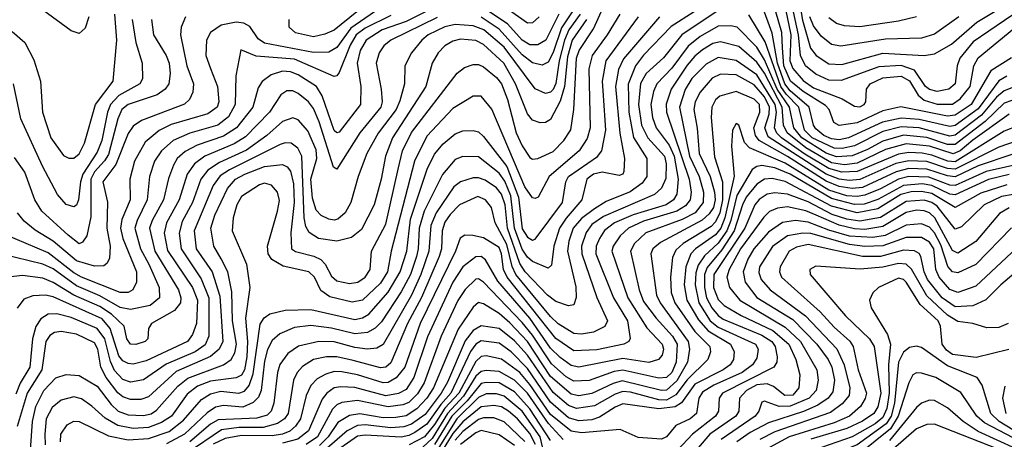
# Model space of a CAD drawing. Extents: x 997026 to 1115308, y 536381 to 619039.
# Tile 229 of 256: x 1044415 to 1048236, y 578465 to 580094. Entities that reach past the tile are written whole.
import ezdxf

# ---------------------------------------------------------------- set-up
doc = ezdxf.new("R2010")
doc.units = 0

msp = doc.modelspace()

# ---------------------------------------------------------------- linework, layer by layer
at = {"layer": '0CON20XD'}
for points in [[(1047443.8, 580145), (1047452.2, 580092.2), (1047483.1, 579983.1), (1047505.6, 579955.6), (1047555, 579922.8), (1047605, 579920.2), (1047765, 579963.6), (1047925, 579955.2), (1047965, 579961.6), (1048030.4, 579999.6), (1048129, 580085), (1048285, 580179.4)], [(1048245, 579875.1), (1048215, 579856.4), (1048135, 579748.2), (1048045, 579683), (1048025, 579679.2), (1047905, 579706.6), (1047835, 579712.1), (1047763.1, 579696.9), (1047630.7, 579635), (1047595, 579628.2), (1047565, 579631.1), (1047535.2, 579645), (1047505, 579671), (1047495.8, 579685), (1047478.7, 579755), (1047405, 579818.2), (1047384.4, 579845), (1047355.6, 579925), (1047335, 580041.6), (1047295, 580152.3)], [(1045855, 580110.2), (1045755, 580060.7), (1045720.7, 580035), (1045696.8, 579995), (1045655, 579889.1), (1045645, 579876.2), (1045635, 579874), (1045480.6, 579940.6), (1045332.4, 579952.4), (1045273.3, 579976.7), (1045253.3, 579876.7), (1045250.5, 579765), (1045225, 579717.7), (1045183.3, 579685), (1045075, 579653.8), (1045010.3, 579625), (1044964.7, 579585.3), (1044938.4, 579545), (1044918.8, 579485), (1044909.4, 579395), (1044869.9, 579315), (1044861.3, 579285), (1044884.1, 579205), (1044915.4, 579145), (1044955.9, 579055), (1044957.7, 579015), (1044920.8, 578985), (1044845, 578969.1), (1044805, 578976.8), (1044725, 579022.7), (1044635, 579061.6), (1044545, 579126.4), (1044505, 579145.4), (1044345, 579183.9)], [(1046005, 580131.8), (1045915, 580087.6), (1045821.1, 580055), (1045759.7, 580015), (1045736.4, 579975), (1045724, 579925), (1045738.5, 579835), (1045736.7, 579765), (1045655, 579657.2), (1045645, 579655.3), (1045635, 579664), (1045589.1, 579799.1), (1045567, 579835), (1045495, 579880.7), (1045465, 579891.4), (1045435, 579893.8), (1045390.2, 579879.8), (1045355.8, 579854.2), (1045340.7, 579829.3), (1045318.8, 579755), (1045255.8, 579674.2), (1045205, 579641.6), (1045103.1, 579606.9), (1045057.1, 579582.9), (1045025.7, 579555), (1045011.1, 579528.9), (1044991.8, 579478.2), (1044972.9, 579395), (1044928.5, 579315), (1044918.3, 579285), (1044939.4, 579195), (1045031, 579045), (1045040.5, 579015), (1045039, 578995), (1045014.9, 578965.1), (1044926.4, 578915), (1044914.3, 578895), (1044911.4, 578855), (1044902, 578845), (1044865, 578833.1), (1044844.5, 578835), (1044830, 578855), (1044819.7, 578905), (1044771.2, 578951.2), (1044725, 578980.4), (1044624.3, 579024.3), (1044545, 579074.1), (1044505, 579090.3), (1044425, 579100.7), (1044348, 579092)], [(1045791.4, 580125), (1045699.3, 580060.7), (1045645, 579985.6), (1045615, 579968.1), (1045555, 579966.7), (1045365, 580002.4), (1045340.4, 580020.4), (1045307.5, 580067.5), (1045285, 580081.3), (1045255, 580084.2), (1045197.1, 580072.9), (1045155.3, 580045), (1045139.2, 580015), (1045137.3, 579955), (1045154.8, 579905), (1045181.7, 579835), (1045187.9, 579775), (1045181.4, 579755), (1045145, 579729), (1045002.4, 579687.6), (1044955.6, 579664.4), (1044901.5, 579618.5), (1044859.8, 579545), (1044841.5, 579475), (1044843, 579395), (1044810.9, 579319.1), (1044805.4, 579285), (1044815.3, 579245.3), (1044868.5, 579115), (1044868.4, 579075), (1044853.8, 579045), (1044835, 579034.8), (1044805, 579035.6), (1044655, 579095.1), (1044625, 579111.6), (1044525, 579188.6), (1044355, 579261.5)], [(1044385, 580048.4), (1044434.6, 580005), (1044468.9, 579938.9), (1044494.8, 579855), (1044503.4, 579735), (1044535.3, 579635), (1044585, 579566.4), (1044605, 579556.9), (1044625, 579556.7), (1044645, 579573.3), (1044665.5, 579615), (1044709, 579765), (1044777.3, 579855), (1044791.2, 580015), (1044784.5, 580115)], [(1046589.5, 580115), (1046545.8, 580054.2), (1046528.8, 580015), (1046508.4, 579935), (1046495, 579846.2), (1046485, 579823.5), (1046475, 579813.3), (1046455, 579807.9), (1046415, 579825.2), (1046295, 579987.8), (1046215.9, 580055), (1046175, 580070.3), (1046105, 580075.6), (1046065, 580065.9), (1045999.5, 580035), (1045975, 580014.3), (1045935.2, 579965), (1045908.8, 579915), (1045907.6, 579845), (1045889.4, 579779.4), (1045875.7, 579745), (1045806.4, 579653.6), (1045762.4, 579575), (1045728.4, 579485), (1045699.8, 579385), (1045677.5, 579345), (1045649.9, 579320.1), (1045635, 579315.8), (1045615, 579320.3), (1045585, 579334.1), (1045564.6, 579354.6), (1045551.2, 579401.2), (1045543.9, 579475), (1045568.4, 579555), (1045565, 579589.5), (1045532.5, 579662.5), (1045495.3, 579705), (1045475, 579713.2), (1045435, 579698.4), (1045374, 579645), (1045295, 579588.1), (1045190.1, 579539.9), (1045145, 579509.5), (1045117.2, 579475), (1045085.9, 579385), (1045045, 579310.3), (1045032.9, 579265), (1045041, 579205), (1045118.4, 579088.4), (1045148.2, 579015), (1045148.5, 578865), (1045135, 578832.2), (1045095, 578805.4), (1044983.2, 578756.8), (1044895, 578695.6), (1044845, 578686.6), (1044815, 578698), (1044782.9, 578732.9), (1044767.6, 578767.6), (1044745.1, 578855), (1044715.7, 578895.7), (1044615, 578937.6), (1044558.2, 578951.8), (1044525, 578950.6), (1044496.5, 578933.5), (1044477.3, 578902.7), (1044464.3, 578855), (1044454.4, 578745.6), (1044416.4, 578683.6), (1044400.1, 578640.1)], [(1046035, 580102.3), (1045855.4, 580015), (1045827.5, 579992.5), (1045809.5, 579965), (1045798.4, 579925), (1045817.6, 579825), (1045821.6, 579775), (1045816.7, 579755), (1045734.8, 579655), (1045645, 579514.4), (1045632, 579522), (1045577.4, 579697.4), (1045555, 579749.7), (1045534.9, 579774.9), (1045495, 579807.9), (1045475, 579818.4), (1045451.4, 579818.6), (1045427.9, 579802.1), (1045384, 579735), (1045291.2, 579638.8), (1045247.4, 579612.6), (1045133.6, 579565), (1045093.1, 579535), (1045065.1, 579494.9), (1045033.7, 579395), (1044983.9, 579305), (1044975.4, 579265), (1044988.6, 579198.6), (1045085.1, 579055), (1045104.6, 579005), (1045100.6, 578915), (1045085, 578871.8), (1045065.3, 578845), (1044905, 578770.2), (1044855, 578757.5), (1044835, 578759), (1044815, 578770), (1044799.6, 578789.6), (1044765.7, 578895.7), (1044735, 578933), (1044545, 579017.9), (1044515, 579024.8), (1044465, 579021.6), (1044430.8, 579009.2), (1044405.2, 578974.8)], [(1045058.5, 580105), (1045041.2, 580065), (1045038.1, 580035), (1045063.9, 579915), (1045089.8, 579845), (1045086.6, 579813.4), (1045073.8, 579785), (1045053.6, 579766.4), (1044886.9, 579703.1), (1044855, 579680.6), (1044835, 579652.5), (1044788.3, 579531.7), (1044737.1, 579465), (1044755.7, 579385.7), (1044752.4, 579285), (1044765.5, 579215), (1044763.3, 579166.7), (1044752.9, 579147.1), (1044740.9, 579139.1), (1044705, 579138), (1044635, 579157.9), (1044544.7, 579234.7), (1044475, 579277.1), (1044431.8, 579311.8), (1044406.7, 579345)], [(1044453.1, 578366.9), (1044464.1, 578535), (1044477.4, 578592.6), (1044508.3, 578655), (1044555, 578704.3), (1044595, 578717.1), (1044645, 578712.5), (1044715, 578671.6), (1044770.1, 578600.1), (1044796.8, 578575), (1044835, 578560.4), (1044895, 578557.1), (1044925, 578564.6), (1044945, 578578.1), (1045028.6, 578671.4), (1045067.1, 578702.9), (1045205.8, 578754.2), (1045235.1, 578774.9), (1045249.1, 578800.9), (1045255.6, 578835), (1045240.8, 578925), (1045237.6, 579037.6), (1045222.4, 579115), (1045196.3, 579166.3), (1045168.3, 579215), (1045156.8, 579285), (1045171.8, 579335), (1045221.5, 579438.5), (1045252.3, 579475), (1045288.6, 579495), (1045365, 579524.9), (1045435, 579532.1), (1045452.5, 579522.5), (1045465, 579505.9), (1045477, 579457), (1045480.4, 579385), (1045467.4, 579267.4), (1045470, 579205), (1045485, 579194), (1045556.7, 579176.7), (1045583.6, 579163.6), (1045600.4, 579145), (1045625, 579098.2), (1045645, 579079.8), (1045695, 579070), (1045727.3, 579075), (1045755.2, 579095), (1045774.8, 579125), (1045780, 579195), (1045835, 579300.9), (1045883.9, 579513.9), (1045900.4, 579585), (1045935, 579656.2), (1046112.9, 579887.1), (1046141.2, 579908.8), (1046175, 579920.8), (1046195, 579920.5), (1046215, 579910.7), (1046265, 579870.2), (1046285, 579845.3), (1046307.2, 579785), (1046341.8, 579655), (1046365, 579604), (1046395, 579559.6), (1046405, 579553.3), (1046425, 579555.3), (1046485, 579582.3), (1046526.7, 579625), (1046553.3, 579666.7), (1046565.2, 579744.9), (1046575.6, 579945), (1046586.3, 579975), (1046641, 580059), (1046673.1, 580126.9)], [(1044683.1, 580105), (1044668.3, 580061.7), (1044645, 580040), (1044615, 580051.2), (1044502.7, 580132.7)], [(1046743.8, 580116.2), (1046694.8, 580035), (1046636.5, 579955), (1046623.1, 579903.1), (1046628.4, 579675), (1046617.4, 579632.6), (1046586.5, 579585), (1046469.2, 579485), (1046426.7, 579405), (1046415, 579399.5), (1046405, 579402.7), (1046375, 579445.9), (1046246.9, 579746.9), (1046205, 579797.5), (1046175, 579797.8), (1046095, 579749.7), (1045995, 579641.4), (1045946.7, 579545), (1045856.4, 579195), (1045842.1, 579115), (1045815, 579071.9), (1045745, 579005.2), (1045705, 578997.8), (1045618.8, 579018.8), (1045583.3, 579043.3), (1045558.3, 579095), (1045537.3, 579115), (1045436.8, 579136.8), (1045393.2, 579163.2), (1045378.4, 579185), (1045376.7, 579215), (1045415, 579350.8), (1045422.4, 579392.4), (1045415, 579424.2), (1045392.4, 579452.4), (1045365, 579459.7), (1045345, 579453.4), (1045275, 579408.2), (1045256.8, 579375), (1045243, 579325), (1045239.5, 579275), (1045294.7, 579144.7), (1045307.3, 579055), (1045291.2, 578935), (1045298.9, 578845), (1045296.7, 578785), (1045287.1, 578735), (1045275, 578714), (1045255, 578703.9), (1045155, 578691), (1045105, 578671.4), (1045065, 578641), (1045003.7, 578555), (1044965, 578530.8), (1044915, 578511.5), (1044855, 578507.7), (1044795, 578518.8), (1044746.9, 578546.9), (1044694, 578594), (1044655, 578622.7), (1044625, 578630.5), (1044575, 578617.3), (1044540.7, 578589.3), (1044517.7, 578545), (1044511.6, 578485), (1044513.5, 578443.5)], [(1044573.4, 578455), (1044574.4, 578485), (1044598.6, 578521.4), (1044624.4, 578535.6), (1044645, 578534.8), (1044759.2, 578479.2), (1044835, 578463.8), (1044915, 578468.7), (1044995.2, 578495), (1045050.9, 578539.1), (1045120.4, 578619.6), (1045155, 578642.4), (1045195, 578651.6), (1045265, 578644), (1045287.7, 578652.3), (1045305.4, 578674.6), (1045321, 578719), (1045348, 578912), (1045362.8, 578937.2), (1045385, 578952.9), (1045445, 578967), (1045545, 578969.2), (1045715, 578930.8), (1045745, 578936.2), (1045769.1, 578950.9), (1045845, 579037), (1045890.6, 579115), (1045916.8, 579195), (1045930.7, 579319.3), (1045996, 579514), (1046025, 579572.4), (1046057.7, 579612.3), (1046105, 579651.1), (1046135, 579662.6), (1046175, 579664.2), (1046195, 579658.6), (1046215, 579641.1), (1046305, 579523.8), (1046350.1, 579405), (1046365, 579282.9), (1046385, 579249.4), (1046405, 579238.6), (1046415, 579241.8), (1046521, 579385), (1046533.8, 579465), (1046544.8, 579485), (1046657.2, 579562.8), (1046673.9, 579585), (1046689.7, 579665), (1046679.8, 579799.8), (1046676.9, 579855), (1046690.8, 579935), (1046815.6, 580105)], [(1046897.3, 580105), (1046758.3, 579941.7), (1046739.1, 579900.9), (1046726.6, 579835), (1046743.9, 579653.9), (1046762.4, 579555), (1046759.2, 579505), (1046755, 579494.4), (1046741.1, 579488.9), (1046675, 579502.6), (1046641.1, 579495), (1046615.4, 579474.6), (1046596.8, 579395), (1046535, 579324.1), (1046509.2, 579285), (1046488.2, 579215), (1046478.1, 579141.9), (1046465, 579130), (1046405, 579155.2), (1046385, 579172.1), (1046365, 579202.9), (1046334.6, 579285), (1046320.5, 579410.5), (1046297, 579467), (1046275, 579498.4), (1046195, 579561.3), (1046135, 579563.3), (1046105, 579551.6), (1046055, 579493.4), (1045985, 579350.3), (1045964.5, 579285), (1045961.4, 579205), (1045954.7, 579175), (1045931.1, 579105), (1045895, 579037.9), (1045818.5, 578921.5), (1045793.8, 578896.2), (1045765, 578880), (1045715, 578874.6), (1045625, 578897.2), (1045545, 578907), (1045480.8, 578899.2), (1045424.8, 578875.2), (1045395, 578848.4), (1045376.3, 578813.7), (1045365, 578768.6), (1045351.8, 578655), (1045340.8, 578629.2), (1045321.3, 578608.7), (1045280.3, 578589.7), (1045205, 578596.9), (1045175, 578590.3), (1045141.6, 578568.4), (1045054.1, 578485), (1044985, 578448.2)], [(1047132.7, 580135), (1046984.8, 580035), (1046913.6, 579946.4), (1046846.3, 579885), (1046823.5, 579846.5), (1046815.9, 579765), (1046827.4, 579685), (1046851.9, 579635), (1046916.8, 579565), (1046923.1, 579535), (1046922.8, 579477.2), (1046905, 579440.3), (1046878.4, 579415), (1046679.8, 579330.2), (1046635, 579298.7), (1046612.5, 579267.5), (1046595.4, 579215), (1046596.2, 579185), (1046655.1, 579015.1), (1046695.8, 578925), (1046685, 578903.1), (1046641.4, 578881.4), (1046595, 578873), (1046565, 578875.5), (1046505, 578914.1), (1046475, 578941.7), (1046339.9, 579105), (1046326.2, 579136.2), (1046305, 579221.7), (1046259.3, 579305), (1046245.3, 579365), (1046222.7, 579395), (1046192.2, 579407.8), (1046121.8, 579375), (1046085, 579338.3), (1046065, 579308.1), (1046053.9, 579275), (1046051.2, 579205), (1046042, 579175), (1045974.3, 579015.7), (1045919.3, 578915), (1045855, 578762.7), (1045835, 578745.2), (1045815, 578742.2), (1045709.1, 578770.9), (1045645, 578786), (1045604.9, 578785.1), (1045555.4, 578774.6), (1045512.1, 578747.9), (1045491, 578725), (1045477.8, 578695), (1045456.1, 578565), (1045442.1, 578545), (1045415, 578526.9), (1045359.4, 578510.6), (1045265, 578511.1), (1045198.4, 578501.6), (1045065, 578412.1)], [(1047032, 580125), (1046942.9, 580067.1), (1046835, 579956), (1046803.9, 579915), (1046775.9, 579844.1), (1046778.5, 579735), (1046797.4, 579637.4), (1046848.4, 579555), (1046849, 579485), (1046830.2, 579459.8), (1046783.7, 579426.3), (1046691.1, 579388.9), (1046645, 579360.3), (1046595, 579323), (1046562.9, 579285), (1046545.9, 579235), (1046541.1, 579195), (1046573.4, 579056.6), (1046574.7, 579015.3), (1046565, 578987.1), (1046545, 578983.8), (1046495, 579000.7), (1046463.5, 579025), (1046376.2, 579115), (1046355, 579147.9), (1046308, 579285), (1046299.1, 579375), (1046285, 579417.3), (1046265, 579441), (1046220.6, 579470.6), (1046195, 579480.7), (1046175, 579479.8), (1046125.7, 579464.3), (1046099, 579445), (1046031.4, 579345), (1046010, 579295), (1046002.2, 579195), (1045972, 579105), (1045934.6, 579025.4), (1045825, 578832.9), (1045801, 578819), (1045764.2, 578815.8), (1045715, 578822.1), (1045635, 578843.5), (1045575, 578845.5), (1045496.9, 578826.9), (1045455, 578797.9), (1045424.1, 578755.9), (1045415.1, 578724.9), (1045400.6, 578605), (1045390.8, 578575), (1045375, 578558.6), (1045335, 578547.1), (1045185, 578541.2), (1045155, 578524.1), (1045075.4, 578455)], [(1045723.3, 580125), (1045635, 580053), (1045598.5, 580038.5), (1045555, 580027.7), (1045485, 580043.4), (1045460, 580065), (1045460, 580095)], [(1046558.3, 580125), (1046517.9, 580062.2), (1046485, 579967.3), (1046465, 579929.2), (1046441.7, 579918.2), (1046405, 579927), (1046365, 579957.6), (1046275, 580057.7), (1046205, 580104.3)], [(1046507, 580115), (1046455.9, 580014.1), (1046425, 579996.2), (1046395, 579997), (1046365, 580015.2), (1046307.7, 580077.7), (1046223.7, 580133.7)], [(1046431.2, 580105), (1046405, 580081.8), (1046385, 580081.2), (1046315, 580129.6)], [(1048295, 579841.1), (1048235, 579818), (1048205, 579792.8), (1048147, 579723), (1048045, 579645.3), (1048025, 579642.5), (1047905, 579674.3), (1047835, 579678), (1047765, 579659.6), (1047655, 579604.9), (1047606.1, 579593.9), (1047575, 579595.4), (1047490.5, 579635), (1047460.1, 579665), (1047438, 579755), (1047389.1, 579805), (1047368.5, 579835), (1047307.7, 580007.7), (1047245, 580112.7)], [(1048264.2, 579945.8), (1048183.7, 579895), (1048106.7, 579765), (1048045, 579723.1), (1048015, 579720), (1047834.4, 579755.6), (1047765, 579740.4), (1047665, 579693.9), (1047595, 579683.9), (1047574, 579695), (1047555.7, 579745), (1047541.7, 579761.7), (1047455, 579814.9), (1047406.3, 579855), (1047380.2, 579915), (1047374.6, 579985), (1047372.6, 580045), (1047349.7, 580125)], [(1047386.1, 580135), (1047407.9, 580035), (1047404, 579935), (1047415, 579904.5), (1047455, 579858.5), (1047495, 579829.9), (1047606.8, 579786.8), (1047655, 579758.9), (1047675, 579755.8), (1047692.3, 579765), (1047698.1, 579775), (1047701.6, 579825), (1047715.3, 579845), (1047765, 579869), (1047835, 579874.4), (1047867.4, 579857.4), (1047901.6, 579801.6), (1047925, 579781.5), (1047975, 579766.7), (1048035, 579765.8), (1048065, 579787.3), (1048103.7, 579835), (1048117, 579915), (1048135, 579946.2), (1048295, 580078)], [(1048297.9, 580132.1), (1048115, 580007.7), (1048063.5, 579945), (1048053, 579915), (1048045, 579845.6), (1048020.9, 579825), (1047975, 579815.4), (1047945, 579823), (1047930.6, 579835), (1047887.7, 579897.6), (1047835, 579916), (1047748.3, 579911.7), (1047602.2, 579857.8), (1047555, 579859.1), (1047505, 579882.2), (1047464.8, 579914.8), (1047444.9, 579954.9), (1047436.9, 580035), (1047418.1, 580125)], [(1048058.9, 580105), (1047965, 580038.3), (1047915, 580022.7), (1047775, 580018.3), (1047600.8, 579990.8), (1047565, 579997.8), (1047525, 580030.2), (1047495, 580070.5), (1047480.6, 580105)], [(1047895.2, 580104.8), (1047825, 580088.1), (1047675, 580066.3), (1047615, 580070), (1047585, 580079.5), (1047555, 580101.6)], [(1044851.4, 580095), (1044864.8, 580005), (1044890.3, 579925), (1044890.7, 579865), (1044881.1, 579845), (1044799.8, 579800.2), (1044767.1, 579765), (1044755.1, 579734.9), (1044733.7, 579625), (1044715, 579580.2), (1044659.2, 579495), (1044650, 579465), (1044642.6, 579395), (1044635, 579374.5), (1044625, 579367.3), (1044595, 579377.1), (1044561.8, 579415), (1044503.3, 579525), (1044418.9, 579708.9), (1044391.2, 579845)], [(1046614.9, 580095), (1046559.2, 580015), (1046540.2, 579949.8), (1046528.6, 579835), (1046512.5, 579777.5), (1046475, 579706.4), (1046455, 579694.5), (1046435, 579693.6), (1046405, 579704.5), (1046385, 579729.1), (1046338.5, 579845), (1046293.8, 579925), (1046215, 579997.3), (1046185, 580013.7), (1046125, 580019.2), (1046095, 580010.7), (1046065, 579992.2), (1046039.1, 579965), (1046015.3, 579925), (1045990.4, 579835), (1045861.6, 579635), (1045834.5, 579565), (1045817.9, 579475), (1045789.8, 579375), (1045740.6, 579279.4), (1045701.8, 579248.2), (1045645.5, 579234.5), (1045574.9, 579244.9), (1045537.7, 579267.7), (1045525, 579291.8), (1045519, 579325), (1045509, 579565), (1045493.8, 579595), (1045468.1, 579615), (1045445, 579616.5), (1045425, 579609.3), (1045228.4, 579511.6), (1045192.1, 579487.9), (1045165, 579450.9), (1045091.8, 579275), (1045099.2, 579205), (1045161.6, 579115), (1045191.2, 579021.2), (1045202.4, 578845), (1045189.3, 578815), (1045155, 578787), (1045022, 578728), (1044915, 578629.5), (1044885, 578619.2), (1044845, 578619.5), (1044815, 578630), (1044795.1, 578645.1), (1044750.3, 578705), (1044729.9, 578745), (1044717.4, 578815), (1044705, 578839.5), (1044635, 578873.3), (1044575, 578883.7), (1044550.1, 578879.9), (1044531.9, 578868.1), (1044516.2, 578845), (1044500.9, 578735), (1044443.7, 578645), (1044404.5, 578515.5)], [(1044926.3, 580095), (1044934.3, 580035), (1044983.7, 579955), (1044994.8, 579925), (1044998.3, 579885), (1044993.2, 579845), (1044979.4, 579825), (1044948, 579802), (1044836.2, 579765), (1044810.7, 579745), (1044795, 579709.1), (1044758.7, 579571.3), (1044743.9, 579546.1), (1044705, 579504), (1044690.5, 579475), (1044690.7, 579329.3), (1044675.2, 579254.8), (1044658.9, 579231.1), (1044645, 579224.7), (1044602.5, 579257.5)], [(1048295, 579791.1), (1048235, 579769.8), (1048161.1, 579698.9), (1048045, 579609.3), (1048015, 579610.2), (1047935, 579636.9), (1047845, 579645.3), (1047765, 579622.5), (1047705, 579589.8), (1047645, 579566), (1047585, 579562.4), (1047545, 579576.2), (1047449.5, 579635), (1047418.4, 579675), (1047402.2, 579755), (1047354.4, 579824.4), (1047305, 579938.9), (1047275, 579987.8), (1047199.2, 580065), (1047175, 580070.4), (1047125, 580069), (1047055, 580029.4), (1047008.4, 579991.6), (1046945, 579906.2), (1046887.9, 579845), (1046873.8, 579815), (1046864, 579765), (1046870.6, 579715), (1046885.2, 579675), (1046935, 579607.7), (1046954.4, 579565), (1046970.4, 579475), (1046965, 579416.7), (1046952.5, 579395), (1046924, 579376), (1046795, 579337.1), (1046722.6, 579305), (1046684.5, 579275.5), (1046665.3, 579244.7), (1046651.5, 579215), (1046650.9, 579185), (1046719.1, 579015), (1046773.4, 578925), (1046784, 578856), (1046779.1, 578845), (1046758.6, 578835), (1046655, 578812.2), (1046565, 578809.2), (1046495, 578857.1), (1046306.1, 579095), (1046292.6, 579125), (1046285.1, 579185.1), (1046275, 579210.2), (1046215, 579247.2), (1046173.2, 579256.8), (1046142.6, 579257.4), (1046124.2, 579245.7), (1046105.9, 579195), (1045968.9, 578915), (1045908.7, 578745), (1045876.2, 578703.8), (1045845, 578685.7), (1045825, 578684.1), (1045725, 578715.4), (1045665, 578727.1), (1045635, 578727.9), (1045602.4, 578717.6), (1045569.7, 578700.3), (1045545, 578674.1), (1045526.8, 578635), (1045504.9, 578545.1), (1045485, 578516), (1045463, 578497), (1045435.1, 578484.9), (1045395, 578478.4), (1045275, 578480.1), (1045211.8, 578468.2), (1045165, 578446.6)], [(1048255, 579727.4), (1048113.3, 579626.7), (1048065, 579584.9), (1048037.1, 579572.9), (1047945, 579602.9), (1047855, 579611.7), (1047775, 579589.8), (1047665, 579537.2), (1047615, 579531), (1047565, 579538.9), (1047465, 579596.5), (1047392.9, 579655), (1047379.2, 579685), (1047374.3, 579755), (1047305, 579886.3), (1047275, 579929.6), (1047205, 579990.5), (1047135, 580008.6), (1047105, 580002.1), (1047065, 579977), (1047035, 579953.2), (1047005, 579918), (1046943.4, 579825), (1046923.5, 579766.5), (1046924.5, 579735.5), (1047012.2, 579475), (1047020.1, 579425), (1047016.6, 579395), (1046998.7, 579371.3), (1046965, 579350.3), (1046835, 579312.4), (1046778, 579285), (1046745.2, 579255), (1046717.7, 579215), (1046712.5, 579195), (1046775.4, 579015), (1046848.3, 578898.3), (1046908.5, 578835), (1046913.3, 578815), (1046908.3, 578791.7), (1046894.4, 578775), (1046856.8, 578763.2), (1046755, 578779.2), (1046585, 578745.2), (1046555, 578751.8), (1046512.8, 578782.8)], [(1048287.7, 579682.3), (1048235, 579661.5), (1048045, 579542.9), (1048016.4, 579545), (1047955, 579568.5), (1047916.5, 579576.4), (1047865, 579578.4), (1047825, 579572), (1047665, 579504.6), (1047605, 579502.2), (1047555, 579516), (1047462.2, 579572.2), (1047370.8, 579635), (1047353.1, 579653.1), (1047344.5, 579675), (1047351.8, 579735), (1047346.6, 579765), (1047275, 579880.5), (1047195, 579936), (1047125, 579947.3), (1047078.5, 579921.5), (1047023.5, 579866.5), (1046996.9, 579823.1), (1046975.7, 579755), (1047013.6, 579565), (1047051.1, 579485), (1047068.1, 579425), (1047067.6, 579385), (1047035.8, 579345), (1046985, 579318.4), (1046845, 579266.9), (1046800.4, 579225), (1046785.6, 579195), (1046818.8, 579045), (1046835, 579000), (1046884.2, 578935), (1046948.7, 578865), (1046966, 578835), (1046962.8, 578765), (1046945, 578725.2), (1046925, 578705.4), (1046895, 578702.5), (1046755, 578734), (1046721.8, 578728.2), (1046625, 578693.5), (1046565, 578690.7), (1046535, 578708.1), (1046478.3, 578758.3), (1046405, 578869.5), (1046365, 578918.7)], [(1048315, 579634.6), (1048215, 579599.3), (1048045, 579513.9), (1048015, 579516.6), (1047935, 579543.3), (1047865, 579546.8), (1047814.5, 579535.5), (1047675, 579473.9), (1047635, 579470.3), (1047595, 579474.9), (1047545, 579494.3), (1047319.7, 579639.7), (1047305.9, 579675), (1047323, 579727), (1047324.8, 579755), (1047305, 579794.4), (1047265, 579841.2), (1047195, 579880.3), (1047135, 579882.5), (1047102.2, 579867.8), (1047055, 579812.8), (1047036.1, 579775), (1047030.7, 579745), (1047043.4, 579673.4), (1047051.1, 579575), (1047094.2, 579485), (1047110.9, 579425), (1047114, 579395), (1047106.6, 579365), (1047090.1, 579339.9), (1047063.6, 579316.4), (1046901.3, 579228.7), (1046872.1, 579205), (1046863.9, 579185), (1046885.5, 579025), (1046899.7, 578995), (1047008.5, 578845), (1047013.9, 578815), (1047005.9, 578765), (1046965, 578692.3), (1046925, 578655.8), (1046905, 578654.7), (1046752.3, 578692.3), (1046717.6, 578682.4), (1046635, 578642.8), (1046585, 578634.4), (1046555, 578640.1), (1046475, 578709.5), (1046385, 578844.9), (1046316.9, 578916.9), (1046275, 578953.3), (1046215, 578991), (1046195, 578995.8), (1046175, 578978.8), (1046116.9, 578893.1), (1046021, 578665), (1045995, 578624.6), (1045956.4, 578583.6), (1045915, 578556), (1045875, 578549.8), (1045825, 578549.2), (1045735, 578564.4), (1045695, 578557.4), (1045649.9, 578530.1), (1045611.8, 578475), (1045578.5, 578441.5)], [(1048265, 579570.7), (1048135, 579527), (1048045, 579484.4), (1048015, 579487.6), (1047935, 579514), (1047865, 579516.4), (1047816.2, 579503.8), (1047685, 579443.2), (1047645, 579439.1), (1047595, 579446.4), (1047545, 579466.7), (1047395, 579563.3), (1047284.9, 579625), (1047269.9, 579645), (1047263.8, 579675), (1047286.8, 579735), (1047286.1, 579765), (1047265, 579786.3), (1047195, 579816), (1047132.2, 579797.8), (1047115, 579783.4), (1047100.2, 579755), (1047098.2, 579715), (1047111.2, 579561.2)], [(1048315, 579539.1), (1048165, 579505.2), (1048045, 579450.9), (1048025, 579452.3), (1047942.9, 579482.9), (1047865, 579485.8), (1047825, 579475.4), (1047755, 579437.1), (1047695, 579412.7), (1047665, 579407.5), (1047625, 579410.9), (1047555, 579433), (1047385, 579537.6), (1047247.1, 579597.1), (1047227.5, 579617.5), (1047205, 579684.2), (1047195, 579691.4), (1047181.1, 579665), (1047176.6, 579603.4), (1047186.8, 579486.8), (1047151.8, 579325), (1047135.4, 579285), (1047115, 579258.7), (1047036.9, 579205), (1047019.4, 579185), (1047000.4, 579135), (1046993.9, 579065), (1047003.9, 579005), (1047049.2, 578929.2), (1047086.6, 578886.6), (1047173, 578835), (1047187.8, 578805), (1047184.8, 578775), (1047171.4, 578755), (1047144.8, 578735), (1047035, 578678.7), (1046982.8, 578607.2), (1046958.7, 578591.3), (1046895, 578584), (1046755, 578602.9), (1046725, 578590.5), (1046665, 578551.6), (1046635, 578541.3), (1046585, 578536.5), (1046545, 578548.8), (1046475, 578609.5), (1046385, 578740.2), (1046322, 578805), (1046275, 578838.3), (1046205, 578848), (1046185, 578834.8), (1046164.4, 578805.6), (1046088.1, 578645), (1046049, 578601), (1045995, 578524.5), (1045948.4, 578491.6), (1045925, 578479.7), (1045895, 578474.2), (1045755, 578481.2), (1045725, 578476.9), (1045618.1, 578401.9)], [(1044602.5, 579257.5), (1044500.3, 579350.3), (1044473.9, 579395), (1044435, 579502.9), (1044395, 579559.6)], [(1047111.2, 579561.2), (1047142, 579465), (1047142.2, 579395), (1047131.9, 579345), (1047115, 579309.8), (1047098.4, 579291.6), (1046989.4, 579225), (1046960.5, 579199.5), (1046948.7, 579171.3), (1046940.7, 579095), (1046943.5, 579035), (1046957.2, 578995), (1047034.3, 578884.3), (1047092.7, 578825), (1047095.2, 578804.8), (1047085.3, 578775), (1047005, 578695.6), (1046961.6, 578638.4), (1046925, 578617.8), (1046895, 578619), (1046785, 578648.2), (1046755, 578650.7), (1046725, 578640.6), (1046645, 578595.1), (1046575, 578584.6), (1046545, 578596.5), (1046485, 578647.6), (1046385, 578791.9), (1046335, 578847), (1046275, 578895.1), (1046205, 578905.2), (1046175, 578888.1), (1046143, 578847), (1046075, 578687), (1046050.9, 578645), (1045987.9, 578562.1), (1045935, 578524.1), (1045905, 578513.1), (1045855, 578509.3), (1045755, 578520.9), (1045725, 578519), (1045685, 578498.6), (1045598, 578422)], [(1048255, 579493.4), (1048175, 579473.4), (1048045, 579414.5), (1048025, 579417.2), (1047955, 579450.1), (1047917, 579457), (1047845, 579450.9), (1047745, 579396.4), (1047691.4, 579378.6), (1047655, 579376.2), (1047565, 579399.8), (1047405, 579494.6), (1047345, 579518.8), (1047295, 579528.6), (1047275, 579524.5), (1047257.4, 579512.6), (1047197.8, 579412.2), (1047174.8, 579315.2), (1047158.9, 579275), (1047125, 579226.2), (1047072.2, 579177.8), (1047048.3, 579141.7), (1047038.7, 579111.3), (1047036.2, 579065), (1047050.9, 578995), (1047094.5, 578925), (1047125, 578900.3), (1047270.2, 578835), (1047280.9, 578815), (1047275, 578780.5), (1047258, 578755), (1047218.8, 578725), (1047108.3, 578675), (1047065, 578648.3), (1047050.5, 578625), (1047041.6, 578565), (1047016.1, 578545), (1046960.7, 578519.3), (1046925, 578475.4), (1046905, 578465.9), (1046815, 578472.9), (1046745, 578502.9), (1046595, 578489.9), (1046555, 578497), (1046475, 578562.2), (1046395, 578678.3), (1046355, 578724.9), (1046285, 578776.6), (1046225, 578789.5), (1046205, 578786.8), (1046185, 578767.8), (1046119.4, 578645), (1046064.5, 578585.5), (1046025, 578523.2), (1045985.1, 578474.9), (1045925.6, 578444.4)], [(1048245, 579453.7), (1048145, 579421), (1048045, 579364.8), (1047955, 579419.6), (1047915, 579427.3), (1047875, 579426.1), (1047834.6, 579415.4), (1047745, 579359.7), (1047665, 579344), (1047565, 579369.7), (1047385, 579466.4), (1047335, 579477.6), (1047305, 579475.4), (1047275, 579455.5), (1047234.2, 579405), (1047219.3, 579375), (1047188, 579275), (1047139.6, 579200.4), (1047082.7, 579132.7), (1047072.7, 579105), (1047072.2, 579055), (1047080.2, 579015), (1047100.2, 578975), (1047125, 578945.4), (1047145, 578932), (1047295, 578870), (1047333.7, 578845), (1047346.6, 578825), (1047354.1, 578785.9), (1047353, 578765), (1047342, 578745), (1047142.7, 578645), (1047129.6, 578625), (1047126.8, 578575), (1047115.2, 578555), (1047026.2, 578485), (1046969.1, 578425)], [(1048315, 579423.4), (1048225, 579408.4), (1048158.1, 579375), (1048069.8, 579290.2), (1048045, 579280.4), (1047975, 579370.4), (1047955, 579384.7), (1047925, 579394), (1047855, 579388.8), (1047755, 579325.7), (1047675, 579311.9), (1047625, 579319.5), (1047567.7, 579337.7), (1047475, 579387.4), (1047395, 579417.5), (1047345, 579421.9), (1047315, 579416.5), (1047285, 579396.3), (1047268.2, 579375), (1047229.3, 579285), (1047108.1, 579105), (1047107.8, 579055), (1047125, 579007.5), (1047148.4, 578985), (1047215, 578946.2), (1047337, 578887), (1047399, 578835), (1047426.7, 578775), (1047442.7, 578715), (1047438.1, 578665), (1047415, 578637), (1047384.1, 578635), (1047340.6, 578670.6), (1047315, 578681.2), (1047275, 578676.4), (1047234.8, 578655), (1047208.5, 578625), (1047205.9, 578575), (1047194.4, 578555), (1047093.5, 578485), (1046995, 578369.6)], [(1048255, 579364.1), (1048217.7, 579342.3), (1048125, 579232.6), (1048055, 579188.4), (1048035, 579198.4), (1047966.8, 579325), (1047945, 579344.1), (1047925, 579352.1), (1047895, 579354.4), (1047855, 579346.1), (1047765, 579290.8), (1047695, 579279.8), (1047655, 579282.3), (1047595, 579297), (1047505.1, 579335.1), (1047465, 579352.7), (1047395, 579367.9), (1047355, 579362.7), (1047325, 579349), (1047302.5, 579327.5), (1047212.3, 579205), (1047167.6, 579125), (1047158.8, 579095), (1047168.7, 579055), (1047209.4, 579005), (1047385, 578900.4), (1047445.1, 578845), (1047508.2, 578735), (1047513.2, 578695), (1047506.2, 578655), (1047477.9, 578625), (1047405, 578593.8), (1047362.5, 578592.5), (1047305, 578613.1), (1047295, 578610), (1047283.2, 578575), (1047269.2, 578555), (1047136.6, 578465)], [(1048263.4, 579286.6), (1048125, 579143.5), (1048055, 579111.7), (1048035, 579116), (1048016.6, 579136.6), (1047989.6, 579219.6), (1047965, 579267), (1047945, 579288.5), (1047915, 579301.7), (1047855, 579296.8), (1047773.6, 579256.4), (1047725, 579248.3), (1047635, 579254.3), (1047555, 579276.6), (1047475, 579308.2), (1047425, 579314.1), (1047375, 579306.7), (1047321.1, 579268.9)], [(1047321.1, 579268.9), (1047263.2, 579205), (1047240.4, 579165), (1047222.9, 579115), (1047230.6, 579075), (1047275.9, 579015.9), (1047415, 578929.7), (1047508.7, 578835), (1047552.4, 578775), (1047566.8, 578745), (1047576.2, 578695), (1047570.7, 578649.3), (1047552.6, 578625), (1047512.3, 578597.7), (1047456.9, 578573.1), (1047320.8, 578529.2), (1047248.9, 578491.1), (1047197.4, 578455)], [(1048303.8, 579226.2), (1048125, 579059.6), (1048055, 579035.5), (1048025, 579047.4), (1047983.4, 579095), (1047969.6, 579125), (1047961.8, 579205), (1047945, 579230.3), (1047915, 579248.6), (1047855, 579248.7), (1047765, 579216.9), (1047695, 579214), (1047635, 579221.9), (1047485, 579263.9), (1047454.2, 579265.8), (1047395, 579255.4), (1047335.9, 579214.1), (1047286.2, 579135), (1047282.8, 579112.8), (1047292, 579085), (1047326.6, 579045), (1047464.8, 578945), (1047586.2, 578816.2), (1047614.3, 578754.3), (1047636.1, 578665), (1047633.1, 578635), (1047607.1, 578602.9), (1047560.8, 578569.2), (1047345.1, 578494.9), (1047286.5, 578465)], [(1048325, 579151.6), (1048222.4, 579065), (1048163.7, 579006.3), (1048113.1, 578983.1), (1048045, 578979.8), (1047995, 579014.3), (1047938.3, 579085), (1047924.5, 579115.5), (1047912, 579175), (1047905, 579187.1), (1047887.2, 579197.2), (1047845, 579200), (1047755, 579175.3), (1047685, 579174.4), (1047475, 579221.4), (1047429.4, 579210.6), (1047400.3, 579195), (1047365.7, 579135), (1047363, 579115), (1047371.4, 579095), (1047520.6, 578960.6), (1047575, 578900.5), (1047635.7, 578845.7), (1047649.1, 578825), (1047668.7, 578735), (1047700.8, 578645), (1047696, 578624), (1047677.3, 578592.7), (1047635, 578555.7), (1047575, 578529.5), (1047400.5, 578475), (1047294, 578416)], [(1046512.8, 578782.8), (1046475, 578819), (1046395, 578934.9), (1046269.7, 579079.7), (1046221.8, 579161.8), (1046205, 579174.8), (1046185, 579173.5), (1046135, 579134.3), (1046095.1, 579075), (1045997.4, 578862.6), (1045944.4, 578705.6), (1045915, 578659), (1045885, 578643.5), (1045835, 578634.4), (1045715, 578666.9), (1045660.7, 578669.3), (1045635, 578664.5), (1045607, 578645), (1045588.8, 578621.2), (1045535, 578497.8), (1045494, 578466), (1045435, 578450.4)], [(1048251.1, 578915), (1048215, 578899), (1048167.5, 578897.5), (1048113.3, 578915), (1048055, 578923.2), (1048015, 578947.8), (1047935, 579022.4), (1047875.7, 579125.7), (1047854.7, 579144.7), (1047825, 579148.1), (1047765, 579133.7), (1047676.2, 579126.2), (1047505, 579138), (1047481.5, 579125), (1047482.9, 579105), (1047619.2, 578945), (1047713, 578855), (1047730.4, 578825), (1047756.4, 578645), (1047745, 578591.5), (1047728.9, 578565), (1047685, 578536), (1047625, 578507.6), (1047484.8, 578465.2)], [(1046365, 578918.7), (1046215, 579075.6), (1046195, 579088.5), (1046185, 579086.5), (1046142.9, 579047.1), (1046115, 579004.7), (1046050.1, 578865), (1045984.1, 578685), (1045958.8, 578641.2), (1045925, 578608.5), (1045901.2, 578598.8), (1045845, 578590.7), (1045725, 578615.4), (1045665, 578607.8), (1045645, 578598.5), (1045628.3, 578581.7), (1045570.3, 578475), (1045526, 578445)], [(1048253.4, 578813.4), (1048127, 578783), (1048035, 578795.1), (1048011.8, 578811.8), (1047994.5, 578835), (1047987.7, 578905), (1047979, 578925), (1047909.2, 578989.2), (1047854.9, 579074.9), (1047844.6, 579085), (1047825, 579090.8), (1047748.2, 579055), (1047725.8, 579034.2), (1047712.5, 579005), (1047719.6, 578975), (1047782.5, 578872.5), (1047794, 578835), (1047786, 578754), (1047788.4, 578645), (1047779.8, 578585), (1047765, 578549.4), (1047735, 578525.6), (1047645, 578474.7), (1047467.3, 578412.7)], [(1048268.5, 578501.5), (1048215.8, 578535), (1048183.9, 578565), (1048150.5, 578675), (1048130, 578705), (1048015, 578750.1), (1047915, 578821.6), (1047895, 578827.1), (1047868, 578822), (1047845, 578803.6), (1047825.6, 578764.4), (1047810.3, 578605), (1047797.2, 578555), (1047777.9, 578525), (1047665, 578443.5), (1047505, 578380.9), (1047457.3, 578352.7), (1047418.6, 578311.4), (1047403, 578285), (1047404.8, 578215), (1047398.2, 578195), (1047376.7, 578175), (1047284.6, 578115.4), (1047224.8, 578055.2)], [(1046524, 578465), (1046466.9, 578526.9), (1046385, 578644), (1046335.1, 578695.1), (1046275, 578728.7), (1046225, 578732.9), (1046205, 578728.7), (1046185, 578710.3), (1046137.6, 578632.4), (1046074.3, 578565.7), (1046015, 578467.8), (1045979.4, 578435)], [(1048441.6, 578381.6), (1048158.7, 578528.7), (1048129.4, 578555), (1048067.3, 578647.3), (1047970, 578705), (1047915, 578722.5), (1047895, 578722.7), (1047880.9, 578715), (1047865.2, 578684.8), (1047824.5, 578555), (1047794.7, 578505.3), (1047675, 578409.8)], [(1046475, 578460.5), (1046395, 578584), (1046335, 578649.4), (1046275, 578684.2), (1046225, 578686.4), (1046205, 578681.4), (1046151, 578615), (1046091.2, 578555), (1046025, 578444.7)], [(1048242.9, 578565), (1048230, 578625), (1048238.6, 578671.4)], [(1046460, 578365), (1046434.9, 578474.9), (1046365, 578574.7), (1046295, 578632.2), (1046265, 578641.5), (1046225, 578641.2), (1046195, 578627.9), (1046111, 578545), (1046035, 578423.3)], [(1048355.2, 578395.2), (1048135, 578495.1), (1048076, 578535), (1048015, 578586.8), (1047965, 578615.8), (1047945, 578617.5), (1047915, 578605.3), (1047895, 578589.2), (1047790, 578460)], [(1046416.1, 578445), (1046395, 578487.8), (1046346.4, 578545), (1046311.4, 578575), (1046285, 578591.4), (1046255, 578596.2), (1046205, 578591.5), (1046135, 578533.6), (1046095, 578487.4), (1046035, 578389)], [(1046375, 578457.1), (1046295, 578533.6), (1046255, 578548.3), (1046215, 578548.9), (1046195, 578542.3), (1046135, 578495.1), (1046105, 578462.5)], [(1046335, 578441.2), (1046275, 578482.1), (1046205, 578498.9), (1046185, 578490.6), (1046125, 578444.9)], [(1048285, 578398.5), (1047965, 578524.1), (1047935, 578522.8), (1047895, 578505.6), (1047805, 578427.3)]]:
    msp.add_lwpolyline(points, dxfattribs=at)

doc.saveas('drawing.dxf')
